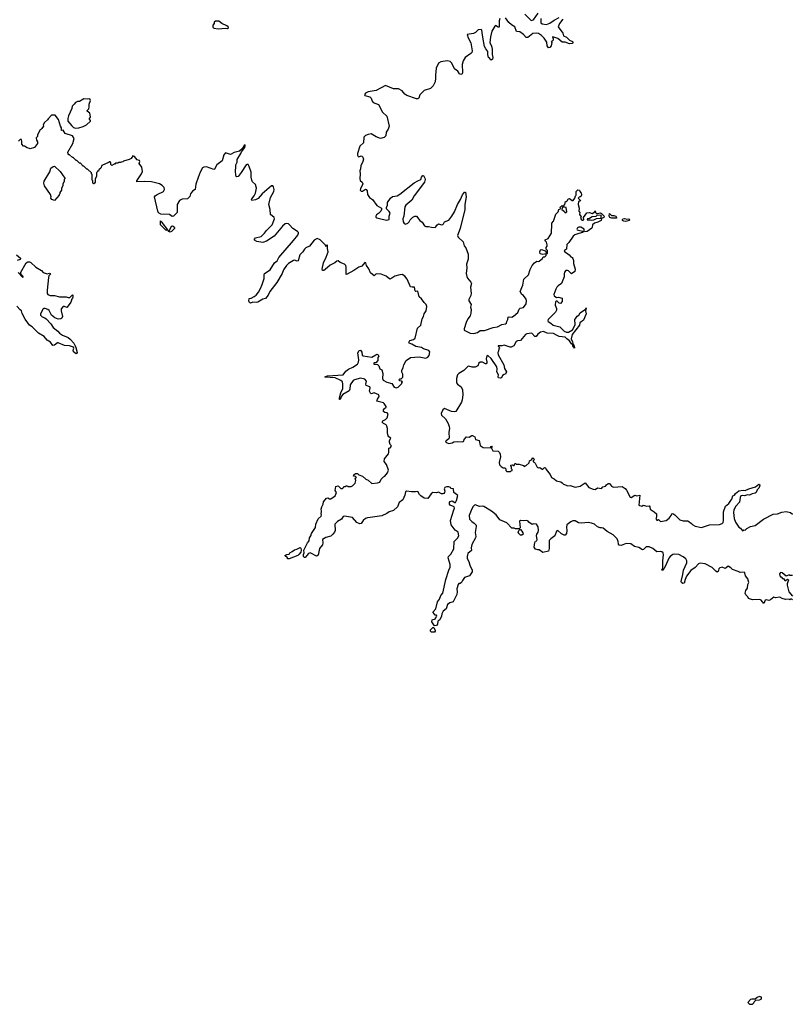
# Model space of a CAD drawing. Extents: x 2494159 to 2685562, y 773219 to 915170.
# Tile 146 of 201: x 2617230 to 2627990, y 833890 to 847599. Entities that reach past the tile are written whole.
import ezdxf

# ---------------------------------------------------------------- set-up
doc = ezdxf.new("R2010")
doc.units = 0

msp = doc.modelspace()

# ---------------------------------------------------------------- linework, layer by layer
at = {"layer": '0CON10XD'}
for points in [[(2624265, 847676), (2624355, 847589), (2624384, 847596), (2624451, 847689)], [(2619995, 847474), (2620095, 847482), (2620125, 847478), (2620140, 847485), (2620135, 847500), (2620117, 847515), (2620045, 847547), (2620005, 847577), (2619955, 847580), (2619940, 847565), (2619940, 847545), (2619920, 847525), (2619920, 847495), (2619935, 847480), (2619995, 847474)], [(2623917, 847615), (2623906, 847585), (2623908, 847495), (2623895, 847493), (2623855, 847517), (2623845, 847508), (2623805, 847438), (2623785, 847360), (2623776, 847276), (2623797, 847245), (2623806, 847216), (2623811, 847185), (2623808, 847115), (2623820, 847075), (2623815, 847050), (2623795, 847038), (2623780, 847045), (2623777, 847057), (2623760, 847075), (2623748, 847115), (2623752, 847155), (2623722, 847192), (2623704, 847224), (2623678, 847355), (2623666, 847455), (2623655, 847463), (2623615, 847456), (2623578, 847422), (2623552, 847408), (2623462, 847395), (2623476, 847345), (2623512, 847275), (2623532, 847165), (2623526, 847144), (2623513, 847127), (2623434, 847075), (2623404, 847026), (2623393, 846975), (2623397, 846865), (2623392, 846845), (2623375, 846838), (2623357, 846847), (2623332, 846882), (2623287, 846917), (2623249, 846995), (2623225, 847018), (2623185, 847027), (2623095, 847014), (2623065, 846994), (2623031, 846925), (2623019, 846825), (2623022, 846785), (2623014, 846735), (2622990, 846680), (2622949, 846641), (2622865, 846612), (2622834, 846585), (2622805, 846551), (2622789, 846505), (2622775, 846497), (2622755, 846497), (2622623, 846543), (2622593, 846563), (2622555, 846608), (2622505, 846635), (2622435, 846638), (2622325, 846685), (2622195, 846615), (2622082, 846595), (2622045, 846575), (2622033, 846555), (2622038, 846545), (2622105, 846525), (2622125, 846505), (2622139, 846465), (2622155, 846446), (2622225, 846420), (2622285, 846314), (2622342, 846255), (2622376, 846115), (2622363, 846077), (2622336, 846035), (2622329, 845981), (2622305, 845959), (2622255, 845946), (2622195, 845967), (2622125, 846008), (2622085, 846003), (2622045, 845986), (2622024, 845965), (2622016, 845885), (2621965, 845840), (2621934, 845734), (2621934, 845715), (2621945, 845693), (2621955, 845689), (2621985, 845703), (2621995, 845699), (2622010, 845685), (2622017, 845657), (2622011, 845625), (2621982, 845565), (2621978, 845525), (2621967, 845495), (2621972, 845455), (2621965, 845385), (2621972, 845362), (2621999, 845335), (2622007, 845315), (2621977, 845245), (2621974, 845224), (2621985, 845212), (2622005, 845212), (2622045, 845238), (2622056, 845236), (2622070, 845215), (2622076, 845166), (2622103, 845125), (2622142, 845095), (2622205, 845012), (2622270, 844975), (2622270, 844955), (2622258, 844935), (2622228, 844902), (2622198, 844882), (2622189, 844865), (2622192, 844852), (2622205, 844840), (2622276, 844824), (2622345, 844806), (2622374, 844816), (2622376, 844864), (2622388, 844905), (2622375, 844929), (2622340, 844965), (2622338, 844985), (2622353, 845015), (2622354, 845056), (2622395, 845113), (2622423, 845137), (2622485, 845148), (2622525, 845168), (2622725, 845326), (2622775, 845358), (2622816, 845374), (2622824, 845406), (2622845, 845430), (2622855, 845430), (2622873, 845393), (2622876, 845375), (2622867, 845335), (2622726, 845145), (2622692, 845088), (2622607, 845015), (2622594, 844995), (2622580, 844865), (2622564, 844825), (2622572, 844785), (2622585, 844762), (2622604, 844754), (2622635, 844765), (2622653, 844785), (2622666, 844815), (2622705, 844850), (2622735, 844863), (2622755, 844862), (2622804, 844804), (2622835, 844779), (2622867, 844727), (2622885, 844718), (2622925, 844722), (2622965, 844709), (2623015, 844707), (2623027, 844713), (2623040, 844740), (2623065, 844755), (2623105, 844743), (2623125, 844747), (2623134, 844755), (2623145, 844784), (2623205, 844810), (2623250, 844865), (2623286, 844924), (2623328, 845025), (2623369, 845095), (2623395, 845162), (2623425, 845198), (2623438, 845198), (2623448, 845135), (2623430, 845025), (2623430, 844955), (2623366, 844694), (2623328, 844595), (2623335, 844572), (2623406, 844505), (2623421, 844451), (2623442, 844422), (2623476, 844336), (2623474, 844265), (2623452, 844195), (2623459, 844145), (2623449, 844065), (2623455, 844025), (2623465, 844000), (2623513, 843945), (2623520, 843925), (2623507, 843875), (2623519, 843785), (2623513, 843757), (2623484, 843705), (2623486, 843685), (2623517, 843635), (2623508, 843595), (2623516, 843565), (2623514, 843515), (2623505, 843475), (2623473, 843435), (2623448, 843385), (2623418, 843295), (2623422, 843275), (2623505, 843234), (2623555, 843229), (2623605, 843244), (2623645, 843273), (2623705, 843274), (2623825, 843312), (2623885, 843323), (2623943, 843357), (2623996, 843364)], [(2624794, 847606), (2624749, 847545), (2624731, 847501), (2624795, 847411), (2624804, 847374), (2624845, 847356), (2624885, 847312), (2624928, 847295), (2624938, 847285), (2624925, 847270), (2624885, 847262), (2624825, 847286), (2624785, 847286), (2624725, 847336), (2624655, 847360), (2624650, 847355), (2624660, 847335), (2624658, 847315), (2624645, 847300), (2624630, 847295), (2624643, 847283), (2624633, 847235), (2624615, 847212), (2624595, 847208), (2624577, 847235), (2624572, 847288), (2624535, 847340), (2624495, 847381), (2624457, 847405), (2624425, 847412), (2624375, 847408), (2624305, 847350), (2624285, 847350), (2624245, 847394), (2624195, 847429), (2624147, 847437), (2624128, 847498), (2624078, 847528), (2624040, 847560), (2623997, 847625)], [(2624488, 847615), (2624487, 847555), (2624505, 847540), (2624565, 847534), (2624615, 847552), (2624675, 847592), (2624745, 847629)], [(2618005, 846087), (2618055, 846093), (2618115, 846111), (2618162, 846135), (2618218, 846185), (2618217, 846197), (2618202, 846215), (2618202, 846225), (2618216, 846244), (2618213, 846275), (2618205, 846298), (2618172, 846325), (2618172, 846335), (2618191, 846359), (2618199, 846385), (2618199, 846425), (2618214, 846475), (2618205, 846497), (2618175, 846491), (2618125, 846498), (2618065, 846458), (2618035, 846460), (2618005, 846448), (2617989, 846421), (2617963, 846397), (2617958, 846365), (2617910, 846260), (2617900, 846225), (2617900, 846185), (2617955, 846120), (2617978, 846098), (2618005, 846087)], [(2620606, 843914), (2620636, 843994), (2620634, 844045), (2620640, 844065), (2620717, 844115), (2620781, 844215), (2620815, 844244), (2620841, 844289), (2621045, 844525), (2621105, 844600), (2621113, 844625), (2621113, 844635), (2621101, 844651), (2621034, 844694), (2620989, 844745), (2620975, 844756), (2620945, 844762), (2620925, 844756), (2620891, 844725), (2620773, 844587), (2620668, 844515), (2620615, 844498), (2620532, 844512), (2620498, 844528), (2620498, 844545), (2620515, 844563), (2620595, 844580), (2620640, 844625), (2620666, 844665), (2620745, 844744), (2620779, 844825), (2620773, 844845), (2620724, 844885), (2620720, 844955), (2620699, 845025), (2620722, 845125), (2620771, 845205), (2620774, 845235), (2620765, 845272), (2620755, 845288), (2620735, 845287), (2620605, 845176), (2620550, 845110), (2620515, 845093), (2620465, 845083), (2620460, 845095), (2620464, 845105), (2620495, 845147), (2620514, 845185), (2620528, 845255), (2620516, 845306), (2620473, 845343), (2620462, 845365), (2620454, 845405), (2620456, 845476), (2620426, 845556), (2620411, 845581), (2620395, 845584), (2620385, 845578), (2620316, 845474), (2620275, 845418), (2620255, 845412), (2620247, 845417), (2620239, 845439), (2620236, 845486), (2620238, 845555), (2620242, 845578), (2620259, 845615), (2620260, 845655), (2620310, 845735), (2620319, 845761), (2620365, 845822), (2620372, 845845), (2620368, 845855), (2620355, 845848), (2620329, 845801), (2620292, 845768), (2620215, 845752), (2620165, 845722), (2620095, 845747), (2620072, 845718), (2620052, 845635), (2619975, 845577), (2619945, 845518), (2619935, 845513), (2619832, 845552), (2619795, 845547), (2619778, 845535), (2619744, 845475), (2619715, 845402), (2619683, 845307), (2619673, 845237), (2619635, 845213), (2619611, 845175), (2619598, 845138), (2619566, 845104), (2619495, 845102), (2619456, 845084), (2619421, 845025), (2619423, 844915), (2619374, 844866), (2619355, 844858), (2619316, 844886), (2619195, 844890), (2619162, 844912), (2619153, 844933), (2619108, 845135), (2619115, 845148), (2619145, 845167), (2619231, 845209), (2619246, 845234), (2619242, 845262), (2619215, 845289), (2619175, 845314), (2619065, 845340), (2618975, 845348), (2618862, 845342), (2618860, 845355), (2618928, 845452), (2618941, 845485), (2618931, 845545), (2618896, 845595), (2618904, 845625), (2618900, 845640), (2618868, 845648), (2618828, 845695), (2618805, 845702), (2618783, 845667), (2618755, 845652), (2618675, 845630), (2618665, 845620), (2618643, 845617), (2618635, 845610), (2618605, 845610), (2618595, 845600), (2618565, 845600), (2618555, 845590), (2618545, 845590), (2618515, 845570), (2618500, 845585), (2618498, 845608), (2618488, 845618), (2618475, 845620), (2618468, 845612), (2618372, 845568), (2618358, 845532), (2618332, 845508), (2618328, 845492), (2618312, 845488), (2618310, 845475), (2618300, 845465), (2618300, 845415), (2618280, 845385), (2618280, 845335), (2618270, 845325), (2618268, 845312), (2618262, 845312), (2618250, 845325), (2618250, 845355), (2618240, 845365), (2618240, 845445), (2618230, 845455), (2618228, 845468), (2618175, 845520), (2618165, 845520), (2618125, 845560), (2618115, 845560), (2618075, 845600), (2618065, 845600), (2618025, 845640), (2618015, 845640), (2617975, 845680), (2617965, 845680), (2617925, 845720), (2617915, 845720), (2617903, 845733), (2617902, 845755), (2617968, 845875), (2617990, 845945), (2617965, 845980), (2617864, 846014), (2617835, 846060), (2617810, 846055), (2617812, 846095), (2617798, 846118), (2617772, 846212), (2617725, 846270), (2617672, 846268), (2617625, 846220), (2617616, 846204), (2617575, 846170), (2617558, 846135), (2617560, 846115), (2617540, 846085), (2617525, 846070), (2617513, 846067), (2617480, 845995), (2617480, 845975), (2617460, 845955), (2617463, 845923), (2617477, 845897), (2617480, 845875), (2617435, 845820), (2617375, 845800), (2617367, 845807), (2617333, 845813), (2617295, 845840), (2617285, 845840), (2617260, 845865), (2617262, 845905), (2617255, 845930), (2617235, 845930), (2617212, 845908)], [(2617715, 845080), (2617680, 845095), (2617663, 845113), (2617668, 845135), (2617657, 845165), (2617577, 845287), (2617567, 845325), (2617571, 845349), (2617648, 845482), (2617665, 845533), (2617695, 845556), (2617715, 845562), (2617792, 845485), (2617860, 845395), (2617860, 845385), (2617850, 845375), (2617850, 845345), (2617830, 845315), (2617830, 845285), (2617810, 845255), (2617810, 845225), (2617790, 845195), (2617790, 845175), (2617780, 845165), (2617780, 845155), (2617715, 845080)], [(2623996, 843364), (2624012, 843375), (2624013, 843397), (2624027, 843423), (2624035, 843458), (2624045, 843462), (2624085, 843458), (2624109, 843471), (2624169, 843521), (2624185, 843570), (2624198, 843582), (2624245, 843590), (2624283, 843645), (2624290, 843685), (2624285, 843710), (2624245, 843758), (2624222, 843775), (2624202, 843815), (2624237, 843905), (2624251, 843985), (2624316, 844045), (2624339, 844121), (2624368, 844175), (2624402, 844215), (2624433, 844237), (2624455, 844233), (2624465, 844238), (2624510, 844275), (2624522, 844298), (2624545, 844297), (2624563, 844315), (2624560, 844340), (2624515, 844330), (2624480, 844340), (2624473, 844365), (2624485, 844397), (2624495, 844401), (2624549, 844379), (2624562, 844362), (2624560, 844340), (2624580, 844345), (2624580, 844385), (2624562, 844405), (2624563, 844427), (2624578, 844445), (2624578, 844465), (2624565, 844500), (2624548, 844518), (2624548, 844532), (2624589, 844551), (2624638, 844625), (2624636, 844675), (2624643, 844705), (2624640, 844765), (2624662, 844795), (2624695, 844890), (2624728, 844925), (2624740, 844955), (2624760, 844965), (2624758, 844985), (2624764, 844996), (2624785, 845010), (2624800, 845000), (2624822, 845028), (2624832, 845068), (2624845, 845070), (2624858, 845082), (2624870, 845105), (2624885, 845108), (2624925, 845082), (2624938, 845082), (2624962, 845115), (2624970, 845145), (2624980, 845155), (2624982, 845205), (2625005, 845232), (2625028, 845228), (2625030, 845205), (2625050, 845185), (2625052, 845165), (2625048, 845142), (2625038, 845132), (2625022, 845128), (2625010, 845115), (2625038, 845088), (2625040, 845075), (2625012, 845068), (2625008, 845025), (2625022, 844975), (2625018, 844935), (2625032, 844915), (2625028, 844885), (2625048, 844855), (2625042, 844835), (2625054, 844815), (2625065, 844806), (2625075, 844806), (2625086, 844815), (2625082, 844845), (2625129, 844911), (2625165, 844917), (2625205, 844902), (2625238, 844922), (2625245, 844938), (2625250, 844915), (2625263, 844903), (2625275, 844900), (2625315, 844908), (2625335, 844900), (2625368, 844865), (2625364, 844845), (2625331, 844829), (2625326, 844804), (2625282, 844778), (2625235, 844764), (2625207, 844743), (2625203, 844705), (2625197, 844695), (2625132, 844648), (2625097, 844647), (2625090, 844655), (2625090, 844685), (2625045, 844712), (2625015, 844709), (2625000, 844700), (2624990, 844685), (2624995, 844673), (2625066, 844656), (2625080, 844645), (2625070, 844635), (2625015, 844624), (2624962, 844605), (2624936, 844585), (2624876, 844495), (2624850, 844470), (2624844, 844405), (2624817, 844385), (2624813, 844375), (2624881, 844325), (2624905, 844297), (2624925, 844287), (2624934, 844275), (2624944, 844245), (2624943, 844205), (2624966, 844125), (2624962, 844095), (2624915, 844062), (2624873, 844103), (2624859, 844109), (2624835, 844107), (2624819, 844085), (2624811, 844059), (2624811, 844019), (2624775, 843927), (2624729, 843895), (2624712, 843875), (2624695, 843847), (2624670, 843775), (2624672, 843755), (2624705, 843733), (2624735, 843737), (2624783, 843723), (2624786, 843675), (2624764, 843646), (2624741, 843651), (2624715, 843679), (2624701, 843679), (2624690, 843670), (2624686, 843626), (2624706, 843576), (2624706, 843555), (2624692, 843525), (2624591, 843425), (2624586, 843406), (2624592, 843395), (2624626, 843376), (2624659, 843345), (2624752, 843322), (2624815, 843264), (2624847, 843247), (2624875, 843247), (2624927, 843283), (2624948, 843315), (2624964, 843355), (2624962, 843425), (2624974, 843445), (2624995, 843473), (2625016, 843485), (2625034, 843516), (2625110, 843570), (2625118, 843588), (2625108, 843545), (2625118, 843502), (2625081, 843415), (2625030, 843380), (2625026, 843344), (2624925, 843215), (2624911, 843155), (2624931, 843115), (2624936, 843076), (2624952, 843055), (2624959, 843031), (2624955, 843028), (2624935, 843060), (2624934, 843074), (2624915, 843087), (2624888, 843128), (2624848, 843155), (2624825, 843179), (2624745, 843190), (2624706, 843205), (2624665, 843232), (2624577, 843237), (2624525, 843260), (2624485, 843247), (2624447, 843223), (2624422, 843188), (2624405, 843190), (2624364, 843234), (2624325, 843232), (2624295, 843226), (2624276, 843215), (2624206, 843134), (2624165, 843130), (2624145, 843120), (2624110, 843060), (2624075, 843039), (2624059, 843039), (2623975, 843067), (2623945, 843058), (2623895, 843058), (2623892, 843052), (2623908, 843038), (2623910, 843025), (2623903, 843017), (2623900, 842985), (2623890, 842965), (2623892, 842935), (2623972, 842795), (2623984, 842744), (2624008, 842695), (2623998, 842665), (2623975, 842660), (2623954, 842646), (2623940, 842615), (2623925, 842608), (2623900, 842615), (2623892, 842625), (2623900, 842655), (2623874, 842694), (2623882, 842735), (2623873, 842765), (2623795, 842883), (2623755, 842921), (2623745, 842923), (2623735, 842917), (2623726, 842876), (2623736, 842836), (2623735, 842820), (2623725, 842808), (2623715, 842808), (2623675, 842832), (2623645, 842832), (2623626, 842815), (2623609, 842781), (2623575, 842759), (2623532, 842762), (2623485, 842776), (2623469, 842771), (2623416, 842714), (2623345, 842672), (2623328, 842655), (2623313, 842605), (2623315, 842543), (2623328, 842525), (2623377, 842487), (2623399, 842445), (2623403, 842375), (2623394, 842306), (2623384, 842276), (2623304, 842146), (2623285, 842141), (2623245, 842144), (2623145, 842186), (2623121, 842169), (2623101, 842115), (2623105, 842095), (2623160, 842040), (2623198, 841975), (2623212, 841935), (2623214, 841906), (2623207, 841855), (2623210, 841775), (2623205, 841762), (2623168, 841735), (2623162, 841725), (2623168, 841715), (2623182, 841708), (2623205, 841700), (2623252, 841708), (2623275, 841720), (2623325, 841727), (2623397, 841723), (2623415, 841730), (2623420, 841755), (2623451, 841789), (2623492, 841788), (2623525, 841810), (2623535, 841810), (2623569, 841789), (2623580, 841755), (2623628, 841738), (2623642, 841672), (2623685, 841642), (2623785, 841640), (2623790, 841655), (2623805, 841660), (2623810, 841655), (2623800, 841645), (2623800, 841635), (2623820, 841595), (2623895, 841590), (2623910, 841575), (2623922, 841552), (2623924, 841515), (2623908, 841435), (2623913, 841403), (2623935, 841378), (2623965, 841360), (2623985, 841360), (2624000, 841345), (2624002, 841322), (2624015, 841310), (2624065, 841310), (2624075, 841320), (2624088, 841322), (2624090, 841335), (2624080, 841345), (2624080, 841375), (2624070, 841385), (2624070, 841395), (2624095, 841400), (2624102, 841392), (2624115, 841390), (2624125, 841420), (2624135, 841420), (2624145, 841410), (2624185, 841412), (2624245, 841390), (2624255, 841380), (2624285, 841390), (2624325, 841430), (2624332, 841455), (2624358, 841472), (2624375, 841500), (2624398, 841475), (2624380, 841455), (2624380, 841445), (2624395, 841440), (2624410, 841425), (2624435, 841370), (2624455, 841361), (2624475, 841362), (2624505, 841340), (2624515, 841340), (2624538, 841362), (2624555, 841358), (2624563, 841335), (2624618, 841265), (2624637, 841227), (2624675, 841208), (2624705, 841177), (2624765, 841164), (2624785, 841153), (2624802, 841132), (2624865, 841110), (2624895, 841112), (2624965, 841090), (2625034, 841106), (2625105, 841152), (2625156, 841086), (2625215, 841061), (2625245, 841060), (2625275, 841079), (2625335, 841072), (2625352, 841095), (2625390, 841105), (2625402, 841125), (2625425, 841140), (2625445, 841140), (2625474, 841104), (2625502, 841092), (2625622, 841102), (2625663, 841073), (2625681, 841051), (2625732, 840952), (2625745, 840948), (2625795, 840980), (2625825, 840970), (2625865, 840980), (2625855, 840840), (2625863, 840833), (2625895, 840827), (2625915, 840838), (2625965, 840828), (2625995, 840830), (2626008, 840815), (2626012, 840782), (2626065, 840748), (2626097, 840717), (2626098, 840675), (2626090, 840655), (2626105, 840630), (2626115, 840630), (2626125, 840640), (2626153, 840613), (2626235, 840627), (2626275, 840658), (2626302, 840695), (2626311, 840719), (2626325, 840723), (2626355, 840706), (2626425, 840636), (2626471, 840621), (2626535, 840624), (2626585, 840586), (2626603, 840565), (2626636, 840546), (2626725, 840531), (2626835, 840568), (2626975, 840569), (2627014, 840586), (2627025, 840598), (2627031, 840625), (2627032, 840748), (2627058, 840825), (2627104, 840865), (2627135, 840905), (2627149, 840925), (2627160, 840970), (2627185, 840981), (2627198, 841002), (2627245, 841040), (2627305, 841049), (2627335, 841044), (2627384, 841066), (2627476, 841094), (2627525, 841130), (2627538, 841125), (2627535, 841100), (2627523, 841077), (2627500, 841055), (2627488, 841015), (2627472, 841005), (2627433, 840997), (2627395, 840978), (2627365, 840982), (2627325, 840969), (2627295, 840976), (2627275, 840970), (2627264, 840945), (2627255, 840880), (2627204, 840826), (2627178, 840775), (2627169, 840739)], [(2624835, 844912), (2624850, 844925), (2624840, 844985), (2624815, 844990), (2624800, 845000), (2624780, 844965), (2624780, 844955), (2624818, 844928), (2624820, 844915), (2624835, 844912)], [(2619285, 844660), (2619278, 844668), (2619265, 844670), (2619192, 844742), (2619192, 844798), (2619205, 844790), (2619210, 844775), (2619290, 844675), (2619285, 844660)], [(2625195, 844808), (2625225, 844813), (2625265, 844830), (2625324, 844836), (2625330, 844845), (2625328, 844878), (2625268, 844872), (2625255, 844860), (2625204, 844856), (2625167, 844833), (2625140, 844825), (2625133, 844815), (2625142, 844812), (2625175, 844814), (2625195, 844808)], [(2625535, 844834), (2625475, 844834), (2625447, 844847), (2625439, 844865), (2625445, 844900), (2625471, 844871), (2625505, 844871), (2625532, 844862), (2625544, 844845), (2625543, 844837), (2625535, 844834)], [(2625665, 844789), (2625642, 844792), (2625626, 844805), (2625623, 844817), (2625630, 844825), (2625655, 844831), (2625685, 844824), (2625715, 844826), (2625726, 844815), (2625719, 844805), (2625685, 844794), (2625665, 844789)], [(2619325, 844642), (2619300, 844655), (2619318, 844662), (2619344, 844726), (2619357, 844727), (2619380, 844715), (2619388, 844705), (2619385, 844690), (2619345, 844650), (2619325, 844642)], [(2624812, 840422), (2624775, 840440), (2624726, 840486), (2624705, 840480), (2624685, 840412), (2624625, 840373), (2624604, 840346), (2624606, 840235), (2624595, 840200), (2624515, 840180), (2624467, 840217), (2624445, 840218), (2624415, 840229), (2624394, 840255), (2624405, 840320), (2624415, 840338), (2624430, 840345), (2624436, 840364), (2624429, 840415), (2624433, 840435), (2624453, 840465), (2624456, 840486), (2624449, 840539), (2624426, 840576), (2624385, 840582), (2624365, 840572), (2624321, 840601), (2624312, 840615), (2624295, 840627), (2624245, 840622), (2624204, 840626), (2624190, 840615), (2624200, 840525), (2624188, 840512), (2624135, 840510), (2624115, 840520), (2624085, 840520), (2624015, 840592), (2623916, 840636), (2623867, 840705), (2623803, 840755), (2623695, 840820), (2623674, 840826), (2623633, 840823), (2623575, 840844), (2623565, 840841), (2623540, 840815), (2623516, 840766), (2623491, 840695), (2623496, 840646), (2623525, 840611), (2623560, 840590), (2623585, 840560), (2623589, 840545), (2623572, 840458), (2623581, 840405), (2623579, 840385), (2623525, 840292), (2623516, 840245), (2623520, 840210), (2623472, 840165), (2623461, 840125), (2623464, 840095), (2623486, 840056), (2623499, 840005), (2623531, 839935), (2623530, 839910), (2623493, 839857), (2623426, 839834), (2623395, 839792), (2623383, 839765), (2623365, 839751), (2623345, 839747), (2623337, 839735), (2623319, 839675), (2623324, 839635), (2623317, 839595), (2623268, 839495), (2623222, 839478), (2623187, 839455), (2623170, 839395), (2623130, 839365), (2623111, 839325), (2623106, 839295), (2623080, 839245), (2623053, 839227), (2623050, 839185), (2623037, 839163), (2623005, 839160), (2622971, 839215), (2622975, 839242), (2623020, 839255), (2623020, 839265), (2623037, 839283), (2623040, 839295), (2623035, 839310), (2623015, 839310), (2622987, 839345), (2622987, 839355), (2623024, 839396), (2623050, 839495), (2623075, 839532), (2623095, 839583), (2623124, 839616), (2623164, 839806), (2623208, 839935), (2623227, 839975), (2623227, 840015), (2623199, 840105), (2623200, 840125), (2623234, 840156), (2623275, 840232), (2623280, 840335), (2623328, 840382), (2623348, 840415), (2623336, 840465), (2623295, 840494), (2623237, 840565), (2623231, 840625), (2623276, 840776), (2623284, 840796), (2623280, 840815), (2623225, 840842), (2623214, 840855), (2623214, 840876), (2623225, 840892), (2623255, 840898), (2623290, 840875), (2623300, 840875), (2623313, 840905), (2623330, 840975), (2623277, 841015), (2623270, 841065), (2623235, 841070), (2623230, 841085), (2623206, 841096), (2623175, 841097), (2623152, 841085), (2623140, 841065), (2623152, 841035), (2623147, 841015), (2623136, 841004), (2623123, 840997), (2623105, 840998), (2623065, 841019), (2623035, 841011), (2622985, 841014), (2622962, 840998), (2622915, 840933), (2622865, 840937), (2622815, 840968), (2622797, 840987), (2622775, 841032), (2622744, 841026), (2622686, 841026), (2622615, 841037), (2622603, 841025), (2622593, 840977), (2622565, 840916), (2622514, 840876), (2622490, 840815), (2622435, 840764), (2622375, 840748), (2622344, 840726), (2622275, 840692), (2622113, 840667), (2622075, 840664), (2622045, 840652), (2622015, 840628), (2621987, 840583), (2621965, 840579), (2621925, 840598), (2621865, 840668), (2621754, 840686), (2621735, 840682), (2621712, 840645), (2621655, 840612), (2621619, 840575), (2621624, 840485), (2621616, 840465), (2621593, 840437), (2621561, 840409), (2621495, 840389), (2621446, 840364), (2621452, 840315), (2621445, 840288), (2621404, 840235), (2621389, 840145), (2621365, 840130), (2621295, 840169), (2621275, 840174), (2621254, 840166), (2621205, 840112), (2621195, 840110), (2621184, 840125), (2621184, 840155), (2621194, 840176), (2621186, 840215), (2621231, 840295), (2621236, 840314), (2621261, 840345), (2621264, 840385), (2621283, 840415), (2621294, 840446), (2621351, 840529), (2621353, 840575), (2621385, 840648), (2621428, 840685), (2621432, 840705), (2621428, 840715), (2621432, 840755), (2621428, 840782), (2621437, 840815), (2621456, 840854), (2621462, 840885), (2621505, 840938), (2621522, 840942), (2621545, 840928), (2621565, 840928), (2621625, 840970), (2621640, 841015), (2621622, 841045), (2621635, 841100), (2621665, 841110), (2621703, 841073), (2621725, 841070), (2621740, 841085), (2621745, 841100), (2621765, 841100), (2621775, 841110), (2621795, 841110), (2621802, 841102), (2621845, 841102), (2621865, 841110), (2621900, 841145), (2621910, 841185), (2621900, 841215), (2621920, 841225), (2621905, 841240), (2621880, 841245), (2621885, 841260), (2621905, 841280), (2621935, 841280), (2621953, 841263), (2622004, 841244), (2622052, 841202), (2622085, 841190), (2622135, 841142), (2622215, 841152), (2622245, 841162), (2622265, 841200), (2622297, 841233), (2622315, 841242), (2622352, 841288), (2622366, 841326), (2622338, 841405), (2622308, 841448), (2622310, 841485), (2622368, 841555), (2622372, 841575), (2622370, 841635), (2622398, 841642), (2622400, 841655), (2622410, 841665), (2622390, 841685), (2622378, 841718), (2622378, 841742), (2622400, 841775), (2622371, 841791), (2622363, 841803), (2622352, 841845), (2622352, 841905), (2622345, 841940), (2622335, 841958), (2622295, 841978), (2622280, 841995), (2622287, 842013), (2622325, 842033), (2622346, 842054), (2622362, 842105), (2622350, 842125), (2622315, 842132), (2622298, 842145), (2622298, 842165), (2622312, 842188), (2622332, 842205), (2622332, 842215), (2622307, 842255), (2622295, 842263), (2622205, 842290), (2622211, 842315), (2622236, 842355), (2622231, 842375), (2622165, 842406), (2622125, 842392), (2622115, 842397), (2622104, 842425), (2622112, 842475), (2622105, 842487), (2622056, 842506), (2622051, 842525), (2622058, 842565), (2622036, 842595), (2621975, 842607), (2621894, 842586), (2621876, 842574), (2621831, 842515), (2621827, 842453), (2621817, 842433), (2621731, 842379), (2621712, 842358), (2621695, 842312), (2621685, 842312), (2621684, 842336), (2621703, 842405), (2621730, 842465), (2621732, 842525), (2621724, 842555), (2621704, 842574), (2621625, 842611), (2621485, 842620), (2621478, 842625), (2621515, 842640), (2621735, 842654), (2621774, 842706), (2621807, 842735), (2621868, 842762), (2621936, 842804), (2621949, 842831), (2621953, 842865), (2621938, 842962), (2621960, 842995), (2621975, 843000), (2621995, 842970), (2621998, 842928), (2622015, 842918), (2622135, 842902), (2622190, 842935), (2622205, 842940), (2622223, 842933), (2622232, 842915), (2622220, 842895), (2622220, 842855), (2622188, 842822), (2622165, 842820), (2622160, 842815), (2622162, 842802), (2622215, 842800), (2622232, 842782), (2622245, 842740), (2622274, 842724), (2622289, 842675), (2622282, 842605), (2622291, 842581), (2622342, 842552), (2622415, 842532), (2622444, 842484), (2622475, 842472), (2622500, 842485), (2622550, 842535), (2622550, 842545), (2622560, 842555), (2622548, 842568), (2622525, 842570), (2622510, 842585), (2622525, 842600), (2622545, 842600), (2622566, 842624), (2622568, 842665), (2622553, 842693), (2622552, 842715), (2622570, 842755), (2622579, 842795), (2622614, 842856), (2622674, 842896), (2622795, 842904), (2622885, 842886), (2622915, 842899), (2622932, 842925), (2622941, 842975), (2622926, 842995), (2622855, 843015), (2622825, 843034), (2622745, 843048), (2622691, 843081), (2622654, 843094), (2622648, 843105), (2622665, 843132), (2622715, 843147), (2622736, 843164), (2622771, 843305), (2622817, 843345), (2622833, 843435), (2622855, 843465), (2622865, 843505), (2622890, 843545), (2622899, 843605), (2622892, 843632), (2622862, 843662), (2622825, 843713), (2622792, 843742), (2622775, 843820), (2622747, 843817), (2622738, 843825), (2622730, 843875), (2622694, 843874), (2622675, 843882), (2622628, 843988), (2622595, 844027), (2622555, 844050), (2622524, 844046), (2622455, 844030), (2622415, 843999), (2622385, 843986), (2622335, 844028), (2622265, 844054), (2622195, 844060), (2622165, 844032), (2622116, 844075), (2622091, 844131), (2622058, 844175), (2622050, 844215), (2622035, 844218), (2621994, 844166), (2621952, 844155), (2621885, 844107), (2621792, 844055), (2621775, 844053), (2621778, 844155), (2621773, 844175), (2621752, 844195), (2621695, 844219), (2621665, 844242), (2621645, 844238), (2621620, 844215), (2621555, 844180), (2621485, 844119), (2621465, 844109), (2621445, 844108), (2621441, 844125), (2621459, 844215), (2621498, 844295), (2621524, 844365), (2621516, 844415), (2621518, 844455), (2621515, 844460), (2621500, 844455), (2621495, 844442), (2621488, 844462), (2621415, 844536), (2621375, 844552), (2621331, 844529), (2621265, 844447), (2621214, 844425), (2621195, 844406), (2621172, 844368), (2621131, 844325), (2621108, 844242), (2621095, 844237), (2621055, 844250), (2621045, 844247), (2620976, 844205), (2620946, 844175), (2620906, 844115), (2620884, 844066), (2620809, 843941), (2620713, 843817), (2620692, 843765), (2620655, 843717), (2620615, 843708), (2620545, 843668), (2620525, 843663), (2620475, 843668), (2620445, 843652), (2620431, 843661), (2620421, 843681), (2620424, 843716), (2620455, 843723), (2620496, 843744), (2620523, 843765), (2620556, 843805), (2620586, 843855), (2620606, 843914)], [(2617184, 844324), (2617239, 844279), (2617242, 844268), (2617235, 844260), (2617195, 844248)], [(2617209, 844079), (2617275, 844010), (2617280, 844025), (2617252, 844052), (2617240, 844075), (2617322, 844215), (2617345, 844228), (2617365, 844227), (2617385, 844217), (2617453, 844155), (2617532, 844105), (2617555, 844078), (2617615, 844060), (2617645, 844068), (2617656, 844066), (2617657, 844057), (2617636, 844034), (2617630, 844010), (2617614, 843835), (2617614, 843785), (2617620, 843775), (2617655, 843758), (2617715, 843758), (2617785, 843739), (2617875, 843742), (2617905, 843730), (2617928, 843732), (2617965, 843770), (2617970, 843765), (2617970, 843735), (2617965, 843720), (2617950, 843705), (2617952, 843695), (2617943, 843665), (2617890, 843595), (2617885, 843592), (2617855, 843608), (2617835, 843607), (2617808, 843575), (2617808, 843545), (2617828, 843465), (2617817, 843445), (2617802, 843435), (2617765, 843429), (2617718, 843448), (2617672, 843485), (2617639, 843549), (2617624, 843564), (2617585, 843580), (2617565, 843580), (2617555, 843573), (2617521, 843505), (2617521, 843485), (2617545, 843460), (2617580, 843450), (2617600, 843435), (2617664, 843365), (2617695, 843314), (2617761, 843261), (2617785, 843234), (2617827, 843207), (2617904, 843174), (2617935, 843151), (2617982, 843095), (2618002, 843058), (2618014, 843035), (2618030, 842965), (2618025, 842950), (2618015, 842948), (2617980, 842975), (2617977, 842993), (2617986, 843026), (2617979, 843039), (2617966, 843046), (2617925, 843059), (2617855, 843062), (2617765, 843100), (2617755, 843099), (2617715, 843066), (2617692, 843065), (2617661, 843111), (2617615, 843137), (2617569, 843189), (2617493, 843233), (2617405, 843323), (2617368, 843345), (2617308, 843428), (2617265, 843508), (2617254, 843544), (2617235, 843558), (2617191, 843611)], [(2627169, 840739), (2627181, 840655), (2627201, 840605), (2627244, 840534), (2627268, 840518), (2627295, 840482), (2627315, 840498), (2627335, 840490), (2627356, 840514), (2627408, 840542), (2627474, 840556), (2627591, 840645), (2627725, 840713), (2627785, 840718), (2627845, 840744), (2627905, 840750), (2627965, 840739), (2627991, 840715)], [(2627995, 839520), (2627985, 839530), (2627965, 839530), (2627955, 839520), (2627945, 839530), (2627895, 839528), (2627848, 839538), (2627815, 839558), (2627755, 839550), (2627735, 839560), (2627685, 839520), (2627665, 839514), (2627625, 839522), (2627612, 839518), (2627595, 839470), (2627555, 839518), (2627537, 839527), (2627435, 839522), (2627382, 839542), (2627370, 839565), (2627342, 839592), (2627334, 839614), (2627345, 839652), (2627364, 839686), (2627369, 839735), (2627384, 839765), (2627373, 839815), (2627339, 839855), (2627328, 839898), (2627318, 839908), (2627265, 839903), (2627235, 839917), (2627155, 839943), (2627135, 839967), (2627095, 839992), (2627068, 839965), (2627055, 839960), (2627015, 839978), (2626982, 839968), (2626968, 839955), (2626956, 839914), (2626945, 839908), (2626925, 839920), (2626875, 839971), (2626775, 840021), (2626705, 840033), (2626685, 840023), (2626635, 839972), (2626575, 839928), (2626517, 839853), (2626496, 839804), (2626484, 839756), (2626465, 839751), (2626445, 839763), (2626442, 839775), (2626466, 839874), (2626473, 839935), (2626521, 840035), (2626522, 840065), (2626505, 840094), (2626470, 840120), (2626412, 840152), (2626355, 840159), (2626325, 840154), (2626289, 840125), (2626270, 840100), (2626225, 839995), (2626185, 839930), (2626172, 839935), (2626182, 839948), (2626186, 839974), (2626187, 840033), (2626186, 840065), (2626197, 840147), (2626190, 840175), (2626175, 840188), (2626155, 840194), (2626105, 840190), (2626048, 840235), (2625995, 840262), (2625955, 840259), (2625917, 840223), (2625905, 840220), (2625855, 840249), (2625794, 840264), (2625741, 840301), (2625676, 840304), (2625605, 840278), (2625581, 840281), (2625570, 840295), (2625564, 840335), (2625550, 840370), (2625495, 840426), (2625413, 840473), (2625355, 840520), (2625335, 840526), (2625315, 840524), (2625275, 840538), (2625233, 840575), (2625195, 840590), (2625145, 840598), (2625055, 840587), (2625014, 840594), (2624965, 840620), (2624935, 840620), (2624905, 840610), (2624851, 840565), (2624844, 840535), (2624851, 840485), (2624846, 840444), (2624825, 840420), (2624812, 840422)], [(2624225, 840422), (2624205, 840422), (2624173, 840453), (2624180, 840485), (2624195, 840500), (2624205, 840500), (2624225, 840480), (2624238, 840455), (2624240, 840435), (2624225, 840422)], [(2620962, 840092), (2620960, 840105), (2620922, 840138), (2620950, 840155), (2620982, 840158), (2620994, 840176), (2621026, 840194), (2621055, 840220), (2621092, 840228), (2621135, 840250), (2621145, 840240), (2621150, 840215), (2621144, 840185), (2621118, 840152), (2621105, 840140), (2620985, 840092), (2620962, 840092)], [(2627995, 839860), (2627955, 839860), (2627945, 839868), (2627905, 839850), (2627848, 839898), (2627825, 839900), (2627810, 839885), (2627822, 839842), (2627835, 839840), (2627855, 839820), (2627868, 839818), (2627885, 839790), (2627895, 839790), (2627925, 839808), (2627938, 839798), (2627917, 839745), (2627917, 839725), (2627942, 839635), (2627992, 839572)], [(2623005, 839072), (2622965, 839073), (2622951, 839085), (2622953, 839105), (2622985, 839137), (2623000, 839135), (2623017, 839097), (2623018, 839085), (2623005, 839072)], [(2627395, 833890), (2627435, 833892), (2627455, 833910), (2627460, 833925), (2627482, 833948), (2627535, 833952), (2627555, 833962), (2627562, 833975), (2627559, 833989), (2627535, 833998), (2627500, 833985), (2627475, 833960), (2627425, 833962), (2627410, 833955), (2627370, 833915), (2627395, 833890)]]:
    msp.add_lwpolyline(points, dxfattribs=at)

doc.saveas('drawing.dxf')
